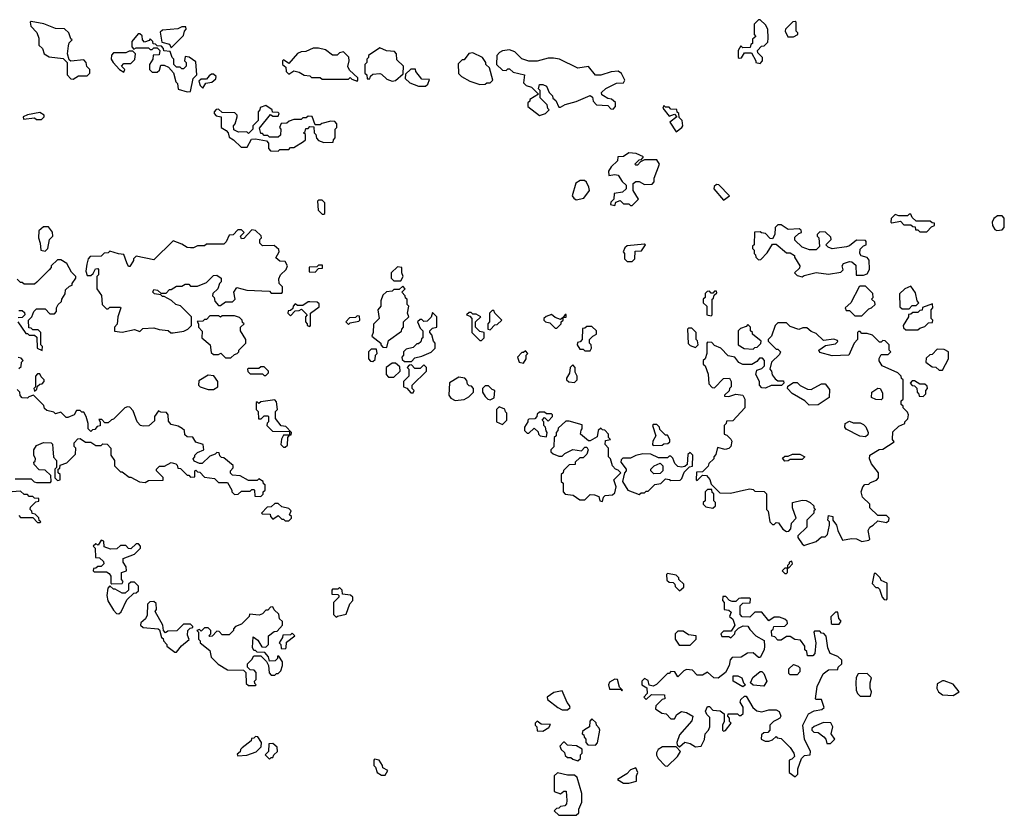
# Model space of a CAD drawing. Extents: x 2769579 to 2883812, y 684207 to 828660.
# Tile 120 of 256: x 2832920 to 2838538, y 709770 to 714310. Entities that reach past the tile are written whole.
import ezdxf

# ---------------------------------------------------------------- set-up
doc = ezdxf.new("R2010")
doc.units = 0

msp = doc.modelspace()

# ---------------------------------------------------------------- linework, layer by layer
at = {"layer": '0CON02XD'}
for points in [[(2833225, 713970), (2833255, 713990), (2833305, 713990), (2833320, 714005), (2833320, 714025), (2833303, 714043), (2833300, 714065), (2833285, 714080), (2833212.5, 714072.5), (2833201.7, 714081.7), (2833192.5, 714115), (2833198.3, 714161.7), (2833203, 714177), (2833220, 714195), (2833211.7, 714201.7), (2833200, 714235), (2833175, 714257.5), (2833125, 714260), (2833057, 714287), (2832985, 714300), (2832980, 714295), (2832983, 714273), (2833017, 714237), (2833030, 714205), (2833030, 714165), (2833050, 714145), (2833060, 714115), (2833088.3, 714098.3), (2833168.3, 714088.3), (2833190, 714065), (2833190, 713995), (2833211.7, 713971.7), (2833225, 713970)], [(2833785, 714150), (2833855, 714220), (2833860, 714245), (2833870, 714255), (2833868.3, 714268.3), (2833845, 714270), (2833821.7, 714258.3), (2833735, 714250), (2833721.7, 714238.3), (2833731.7, 714181.7), (2833775, 714170), (2833785, 714150)], [(2837145, 714060), (2837157.5, 714075), (2837157.5, 714095), (2837131.7, 714121.7), (2837130, 714135), (2837151.7, 714158.3), (2837168.3, 714161.7), (2837188.3, 714181.7), (2837190, 714205), (2837187.5, 714255), (2837175, 714280), (2837145, 714310), (2837135, 714310), (2837110, 714285), (2837110, 714225), (2837120, 714215), (2837101.7, 714198.3), (2837100, 714175), (2837091.7, 714168.3), (2837088.3, 714151.7), (2837045, 714150), (2837035, 714160), (2837020, 714135), (2837020, 714095), (2837025, 714090), (2837038.3, 714091.7), (2837055, 714120), (2837095, 714120), (2837120, 714075), (2837120, 714065), (2837145, 714060)], [(2837301.7, 714211.7), (2837335, 714212.5), (2837360, 714225), (2837360, 714235), (2837350, 714245), (2837350, 714295), (2837345, 714300), (2837331.7, 714298.3), (2837290, 714255), (2837287.5, 714245), (2837301.7, 714211.7)], [(2833875, 713897.5), (2833895, 713900), (2833910, 713975), (2833930, 713995), (2833925, 714070), (2833887, 714097), (2833865, 714100), (2833860, 714075), (2833870, 714065), (2833870, 714045), (2833855, 714030), (2833845, 714030), (2833835, 714040), (2833815, 714040), (2833800, 714055), (2833800, 714085), (2833790, 714095), (2833778.3, 714128.3), (2833741.7, 714131.7), (2833740, 714145), (2833728.3, 714158.3), (2833705, 714160), (2833695, 714170), (2833681.7, 714171.7), (2833680, 714185), (2833665, 714200), (2833658.3, 714191.7), (2833631.7, 714181.7), (2833620, 714195), (2833618.3, 714218.3), (2833605, 714230), (2833595, 714230), (2833560, 714185), (2833560, 714155), (2833571.7, 714141.7), (2833585, 714150), (2833655, 714150), (2833665, 714140), (2833675, 714140), (2833685, 714150), (2833705, 714150), (2833720, 714135), (2833715, 714110), (2833681.7, 714108.3), (2833680, 714085), (2833660, 714055), (2833660, 714025), (2833675, 714010), (2833705, 714010), (2833718.3, 714021.7), (2833725, 714050), (2833745, 714050), (2833768.3, 714038.3), (2833797, 714007), (2833810, 713955), (2833820, 713945), (2833823.6, 713913.6), (2833875, 713897.5)], [(2833515, 714010), (2833520, 714025), (2833500, 714045), (2833515, 714060), (2833555, 714060), (2833577, 714083), (2833580, 714115), (2833565, 714130), (2833545, 714130), (2833525, 714120), (2833455, 714120), (2833443, 714107), (2833442.5, 714085), (2833452.5, 714065), (2833490, 714025), (2833515, 714010)], [(2834845, 713960), (2834850, 713965), (2834848.3, 713978.3), (2834801.7, 714021.7), (2834793, 714043), (2834800, 714075), (2834797, 714097), (2834767, 714127), (2834745, 714120), (2834731.7, 714108.3), (2834705, 714107.5), (2834665, 714137.5), (2834625, 714147.5), (2834595, 714147.5), (2834551.7, 714128.3), (2834525, 714127.5), (2834505, 714117.5), (2834455, 714060), (2834425, 714080), (2834420, 714075), (2834420, 714055), (2834438.3, 714038.3), (2834440, 714015), (2834455, 714000), (2834485, 714017.5), (2834515, 714010), (2834543, 713993), (2834575, 713990), (2834585, 713980), (2834635, 713980), (2834645, 713970), (2834795, 713970), (2834805, 713980), (2834815, 713970), (2834845, 713960)], [(2835045, 713960), (2835065, 713962.5), (2835108.3, 714001.7), (2835110, 714045), (2835071.7, 714081.7), (2835070, 714115), (2835058.3, 714128.3), (2835013, 714133), (2834975, 714150), (2834910, 714105), (2834910, 714095), (2834900, 714085), (2834900, 714065), (2834890, 714055), (2834890, 714005), (2834900, 713995), (2834901.7, 713971.7), (2834918.3, 713971.7), (2834921.7, 713988.3), (2834935, 714000), (2834975, 714002.5), (2834985, 714000), (2835015, 713970), (2835045, 713960)], [(2835545, 713940), (2835575, 713942.5), (2835585, 713950), (2835605, 713950), (2835620, 713965), (2835600, 714035), (2835580, 714055), (2835580, 714065), (2835560, 714095), (2835505, 714120), (2835483, 714117), (2835455, 714080), (2835445, 714080), (2835421.7, 714058.3), (2835423, 714003), (2835440, 713985), (2835488.3, 713958.3), (2835545, 713940)], [(2835885, 713762.5), (2835920, 713775), (2835940, 713795), (2835933, 713803), (2835930, 713825), (2835890, 713865), (2835890, 713905), (2835880, 713915), (2835885, 713940), (2835905, 713940), (2835925, 713930), (2835940, 713895), (2835960, 713875), (2835961.7, 713861.7), (2835978.3, 713848.3), (2835995, 713810), (2836005, 713810), (2836033, 713827), (2836095, 713842.5), (2836175, 713877.5), (2836188.3, 713868.3), (2836192.5, 713845), (2836210, 713825), (2836275, 713820), (2836291.7, 713801.7), (2836305, 713800), (2836320, 713815), (2836318.3, 713838.3), (2836297, 713857), (2836275, 713860), (2836250, 713875), (2836241.7, 713881.7), (2836240, 713895), (2836265, 713917.5), (2836325, 713947.5), (2836365, 713950), (2836372.5, 713965), (2836353.6, 714003.6), (2836335, 714016.2), (2836295, 714013.3), (2836235, 713992.5), (2836205, 713992.5), (2836165, 714042.5), (2836103.6, 714033.6), (2836000, 714085), (2835965, 714091.2), (2835935, 714090), (2835873, 714073), (2835825, 714072.5), (2835785, 714087.5), (2835745, 714126.7), (2835715, 714137.5), (2835675, 714132.5), (2835657, 714123), (2835642.5, 714105), (2835640, 714055), (2835675, 714022.5), (2835695, 714020), (2835705, 714030), (2835715, 714030), (2835735, 714010), (2835800, 713995), (2835795, 713950), (2835810, 713935), (2835840, 713925), (2835880, 713885), (2835830, 713855), (2835830, 713845), (2835820, 713835), (2835820, 713815), (2835885, 713762.5)], [(2833965, 713920), (2833981.7, 713948.3), (2834017, 713953), (2834038.3, 713971.7), (2834040, 713985), (2834025, 714000), (2834015, 714000), (2834000.7, 713989.3), (2833985, 713970), (2833955, 713970), (2833941.7, 713958.3), (2833950, 713935), (2833965, 713920)], [(2835235, 713930), (2835248.3, 713941.7), (2835258.3, 713968.3), (2835215, 713970), (2835180, 714015), (2835178.3, 714028.3), (2835151.7, 714028.3), (2835121.7, 713998.3), (2835120, 713975), (2835145, 713950), (2835195, 713930), (2835235, 713930)], [(2834395, 713560), (2834405, 713570), (2834455, 713570), (2834465, 713580), (2834485, 713580), (2834540, 713615), (2834550, 713625), (2834550, 713655), (2834540, 713665), (2834548.3, 713671.7), (2834551.7, 713688.3), (2834565, 713690), (2834575, 713700), (2834598.3, 713698.3), (2834600, 713665), (2834610, 713655), (2834613, 713633), (2834625, 713620), (2834655, 713610), (2834708.3, 713611.7), (2834710, 713625), (2834720, 713635), (2834720, 713685), (2834730, 713695), (2834730, 713715), (2834718.3, 713728.3), (2834695, 713730), (2834643, 713717), (2834635, 713710), (2834605, 713710), (2834588.3, 713758.3), (2834565, 713760), (2834555, 713750), (2834535, 713750), (2834525, 713740), (2834485, 713740), (2834458.3, 713731.7), (2834445, 713720), (2834411.7, 713718.3), (2834402.5, 713695), (2834410, 713685), (2834408.3, 713651.7), (2834395, 713640), (2834345, 713640), (2834335, 713650), (2834315, 713650), (2834305, 713660), (2834295, 713660), (2834288.3, 713691.7), (2834351.7, 713768.3), (2834365, 713760), (2834395, 713760), (2834400, 713775), (2834395, 713780), (2834361.7, 713781.7), (2834360, 713795), (2834325, 713820), (2834291.7, 713808.3), (2834290, 713795), (2834280, 713785), (2834280, 713735), (2834250, 713705), (2834250, 713685), (2834225, 713660), (2834215, 713670), (2834168.3, 713668.3), (2834141.7, 713681.7), (2834140, 713705), (2834150, 713715), (2834160, 713755), (2834160, 713765), (2834148.3, 713778.3), (2834075, 713780), (2834055, 713800), (2834041.7, 713798.3), (2834030, 713785), (2834030, 713775), (2834041.7, 713761.7), (2834070, 713755), (2834070, 713695), (2834098.3, 713678.3), (2834110, 713665), (2834115, 713640), (2834140, 713625), (2834183, 713583), (2834217, 713583), (2834241.7, 713628.3), (2834265, 713630), (2834328.3, 713618.3), (2834340, 713605), (2834340, 713575), (2834351.7, 713561.7), (2834395, 713560)], [(2836665, 713670), (2836697.5, 713695), (2836702.5, 713705), (2836700, 713735), (2836681.7, 713751.7), (2836680, 713775), (2836671.7, 713781.7), (2836668.3, 713798.3), (2836635, 713800), (2836625, 713810), (2836605, 713810), (2836595, 713820), (2836590, 713805), (2836625, 713760), (2836655, 713770), (2836670, 713755), (2836630, 713725), (2836665, 713670)], [(2833045, 713740), (2833060, 713755), (2833060, 713765), (2833035, 713780), (2832965, 713767.5), (2832940, 713755), (2832942.5, 713742.5), (2833005, 713750), (2833015, 713740), (2833045, 713740)], [(2836415, 713250), (2836450, 713285), (2836420, 713335), (2836420, 713375), (2836435, 713387.5), (2836455, 713387.5), (2836485, 713370), (2836528.3, 713371.7), (2836540, 713385), (2836540, 713405), (2836570, 713485), (2836555, 713510), (2836485, 713510), (2836461.7, 713498.3), (2836445, 713480), (2836435, 713480), (2836430, 713485), (2836455, 713510), (2836468.3, 713511.7), (2836478.3, 713528.3), (2836437, 713547), (2836395, 713550), (2836365, 713530), (2836331.7, 713528.3), (2836330, 713505), (2836295, 713470), (2836280, 713445), (2836281.7, 713421.7), (2836315, 713427.5), (2836333.6, 713423.6), (2836357, 713387), (2836380, 713365), (2836380, 713345), (2836360, 713325), (2836311.7, 713318.3), (2836310, 713285), (2836291.7, 713268.3), (2836290, 713255), (2836315, 713250), (2836321.7, 713268.3), (2836345, 713277.5), (2836365, 713260), (2836395, 713260), (2836405, 713250), (2836415, 713250)], [(2836095, 713282.5), (2836138.3, 713291.7), (2836170, 713335), (2836167.5, 713355), (2836153, 713383), (2836141.7, 713391.7), (2836118.3, 713391.7), (2836093, 713377), (2836072.5, 713305), (2836080.7, 713290.7), (2836095, 713282.5)], [(2836935, 713280), (2836970, 713305), (2836908.3, 713368.3), (2836895, 713370), (2836881.7, 713358.3), (2836880, 713345), (2836935, 713280)], [(2834655, 713200), (2834660, 713205), (2834660, 713265), (2834645, 713280), (2834625, 713280), (2834620, 713275), (2834623, 713223), (2834645, 713200), (2834655, 713200)], [(2838095, 713100), (2838121.7, 713128.3), (2838140, 713135), (2838138.3, 713148.3), (2838125, 713150), (2838115, 713160), (2838035, 713160), (2838011.7, 713181.7), (2838005, 713200), (2837995, 713200), (2837985, 713190), (2837935, 713190), (2837915, 713197.5), (2837892.5, 713175), (2837890, 713155), (2837895, 713150), (2837945, 713160), (2837965, 713140), (2838005, 713140), (2838015, 713130), (2838028.3, 713128.3), (2838031.7, 713111.7), (2838045, 713110), (2838055, 713100), (2838095, 713100)], [(2838495, 713107.5), (2838525, 713110), (2838537.5, 713125), (2838537, 713177), (2838525, 713190), (2838498.3, 713191.7), (2838477.5, 713175), (2838467.5, 713155), (2838470, 713135), (2838483.6, 713113.6), (2838495, 713107.5)], [(2833065, 712990), (2833080, 713005), (2833090, 713055), (2833110, 713075), (2833107, 713097), (2833085, 713127.5), (2833055, 713127.5), (2833030, 713105), (2833027.5, 713065), (2833037.5, 713035), (2833040, 712995), (2833065, 712990)], [(2833795, 712522.5), (2833857, 712533), (2833880, 712545), (2833900, 712565), (2833900, 712615), (2833837.5, 712677.5), (2833810, 712685), (2833786.7, 712706.7), (2833745, 712730), (2833735, 712730), (2833725, 712740), (2833690, 712745), (2833680, 712755), (2833685, 712770), (2833706.7, 712766.7), (2833725, 712750), (2833755, 712750), (2833775, 712770), (2833785, 712770), (2833815, 712790), (2833845, 712790), (2833865, 712800), (2833885, 712800), (2833895, 712790), (2833935, 712790), (2833985, 712810), (2834025, 712850), (2834045, 712852.5), (2834070, 712835), (2834070, 712815), (2834060, 712805), (2834050, 712775), (2834021.7, 712748.3), (2834020, 712735), (2834030, 712725), (2834033, 712703), (2834055, 712680), (2834065, 712680), (2834095, 712700), (2834135, 712700), (2834150, 712715), (2834142.5, 712755), (2834158.3, 712781.7), (2834215, 712767.5), (2834345, 712760), (2834355, 712750), (2834415, 712750), (2834420, 712755), (2834420, 712785), (2834400, 712805), (2834398.3, 712831.7), (2834407.5, 712855), (2834440, 712885), (2834447.5, 712905), (2834435, 712930), (2834405, 712932.5), (2834381.7, 712951.7), (2834400, 712985), (2834398.3, 712998.3), (2834371.7, 713021.7), (2834305, 713020), (2834290, 713035), (2834290, 713055), (2834300, 713065), (2834297, 713077), (2834265, 713107.5), (2834245, 713110), (2834198.3, 713061.7), (2834185, 713060), (2834180, 713075), (2834200, 713095), (2834185, 713110), (2834165, 713110), (2834138.3, 713081.7), (2834115, 713080), (2834098.3, 713041.7), (2834085, 713030), (2833985, 713030), (2833975, 713020), (2833935, 713020), (2833911.7, 713008.3), (2833895, 713007.5), (2833875, 713010), (2833845, 713030), (2833795, 713047.5), (2833685, 712940), (2833585, 712960), (2833570, 712945), (2833570, 712935), (2833548.3, 712901.7), (2833541.7, 712901.7), (2833531.7, 712921.7), (2833515, 712970), (2833483, 712973), (2833435, 712990), (2833425, 712980), (2833401.7, 712978.3), (2833385, 712960), (2833321.7, 712958.3), (2833310, 712945), (2833302.5, 712915), (2833297.5, 712875), (2833305, 712850), (2833325, 712850), (2833338.3, 712861.7), (2833351.7, 712888.3), (2833365, 712890), (2833370, 712885), (2833370, 712855), (2833360, 712845), (2833360, 712775), (2833387, 712737), (2833390, 712685), (2833415, 712660), (2833425, 712660), (2833435, 712670), (2833495, 712670), (2833497.5, 712665), (2833480, 712615), (2833477, 712573), (2833460, 712555), (2833461.7, 712531.7), (2833505, 712527.5), (2833575, 712542.5), (2833605, 712530), (2833623, 712547), (2833685, 712552.5), (2833715, 712542.5), (2833767, 712537), (2833783, 712523), (2833795, 712522.5)], [(2837385, 712842.5), (2837395, 712850), (2837465, 712867.5), (2837535, 712857.5), (2837605, 712870), (2837617.5, 712882.5), (2837612.5, 712905), (2837620.7, 712919.3), (2837655, 712930), (2837668.3, 712928.3), (2837689.5, 712909.5), (2837692.5, 712852.5), (2837735, 712852.5), (2837755, 712860), (2837767.5, 712885), (2837767, 712937), (2837755, 712952.5), (2837721.7, 712961.7), (2837712.5, 712975), (2837715, 713000), (2837735, 713020), (2837750, 713025), (2837750, 713045), (2837745, 713050), (2837695, 713052.5), (2837655, 713020), (2837637, 713013), (2837555, 713002.5), (2837531.7, 713011.7), (2837520, 713025), (2837550, 713055), (2837548.3, 713068.3), (2837516.7, 713096.7), (2837485, 713100), (2837470, 713085), (2837470, 713075), (2837480, 713065), (2837482.5, 713015), (2837465, 712997.5), (2837427, 712997), (2837385, 713012.5), (2837341.7, 713051.7), (2837341.7, 713068.3), (2837365, 713090), (2837380, 713095), (2837378.3, 713108.3), (2837367, 713117), (2837305, 713112.5), (2837265, 713140), (2837245, 713140), (2837230, 713125), (2837227.5, 713085), (2837215, 713060), (2837201.7, 713061.7), (2837175, 713090), (2837153, 713093), (2837145, 713100), (2837111.7, 713098.3), (2837110, 713025), (2837101.7, 713018.3), (2837100, 713005), (2837110, 712995), (2837110, 712975), (2837118.3, 712968.3), (2837120, 712955), (2837135, 712940), (2837148.3, 712941.7), (2837185, 712980), (2837215, 713030), (2837235, 713030), (2837295, 712980), (2837315, 712980), (2837340, 712965), (2837340, 712955), (2837370, 712905), (2837368.3, 712891.7), (2837340, 712865), (2837355, 712850), (2837385, 712842.5)], [(2836415, 712930), (2836430, 712945), (2836431.7, 712988.3), (2836468.3, 712991.7), (2836490, 713025), (2836485, 713030), (2836385, 713020), (2836371.7, 713008.3), (2836362.5, 712985), (2836370, 712975), (2836370, 712945), (2836385, 712930), (2836415, 712930)], [(2832910, 712585), (2832955, 712520), (2832965, 712520), (2832975, 712510), (2833005, 712510), (2833018.3, 712498.3), (2833020, 712435), (2833048.3, 712421.7), (2833050, 712445), (2833040, 712455), (2833040, 712525), (2833025, 712540), (2832995, 712540), (2832985, 712550), (2832971.7, 712551.7), (2832970, 712595), (2832990, 712615), (2833000, 712645), (2833015, 712660), (2833065, 712660), (2833091.7, 712631.7), (2833118.3, 712631.7), (2833130, 712645), (2833130, 712665), (2833140, 712685), (2833158.3, 712701.7), (2833160, 712715), (2833180, 712745), (2833181.7, 712768.3), (2833205, 712790), (2833220, 712795), (2833220, 712805), (2833240, 712835), (2833240, 712845), (2833215, 712870), (2833188.3, 712918.3), (2833155, 712940), (2833135, 712940), (2833100, 712905), (2833100, 712895), (2833088.3, 712881.7), (2833018.3, 712811.7), (2833005, 712800), (2832945, 712800), (2832935, 712810), (2832925, 712810), (2832905, 712830)], [(2834605, 712870), (2834625, 712890), (2834648.3, 712891.7), (2834648.3, 712908.3), (2834625, 712910), (2834615, 712900), (2834571.7, 712898.3), (2834571.7, 712871.7), (2834605, 712870)], [(2835095, 712820), (2835107.5, 712845), (2835100, 712865), (2835100, 712895), (2835075, 712900), (2835040, 712865), (2835040, 712835), (2835055, 712820), (2835095, 712820)], [(2835015, 712440), (2835025, 712480), (2835098.3, 712531.7), (2835100, 712545), (2835110, 712555), (2835110, 712585), (2835140, 712615), (2835132.5, 712635), (2835140, 712675), (2835130, 712685), (2835130, 712715), (2835121.7, 712721.7), (2835120, 712735), (2835100, 712755), (2835120, 712775), (2835105, 712790), (2835085, 712770), (2835055, 712770), (2835045, 712760), (2835013, 712757), (2834991.7, 712738.3), (2834980, 712705), (2834980, 712675), (2834962.5, 712655), (2834970, 712605), (2834938.3, 712571.7), (2834937.5, 712525), (2834930, 712505), (2834980, 712465), (2834980, 712455), (2834991.7, 712441.7), (2835015, 712440)], [(2836865, 712620), (2836870, 712625), (2836870, 712715), (2836878.3, 712721.7), (2836881.7, 712738.3), (2836898.3, 712751.7), (2836895, 712760), (2836885, 712760), (2836875, 712750), (2836865, 712750), (2836855, 712760), (2836841.7, 712758.3), (2836831.7, 712748.3), (2836830, 712725), (2836820, 712715), (2836820, 712695), (2836840, 712675), (2836840, 712625), (2836865, 712620)], [(2837725, 712620), (2837765, 712660), (2837780, 712665), (2837800, 712685), (2837798.3, 712698.3), (2837780, 712715), (2837790, 712725), (2837788.3, 712748.3), (2837745, 712790), (2837715, 712790), (2837710, 712785), (2837662.5, 712695), (2837630, 712665), (2837635, 712650), (2837655, 712650), (2837685, 712620), (2837725, 712620)], [(2837995, 712660), (2838011.7, 712678.3), (2838035, 712680), (2838050, 712695), (2838040, 712705), (2838031.7, 712751.7), (2838005, 712790), (2837970, 712775), (2837940, 712745), (2837941.7, 712671.7), (2837955, 712660), (2837995, 712660)], [(2834575, 712560), (2834580, 712565), (2834580, 712635), (2834628.3, 712671.7), (2834628.3, 712688.3), (2834617.5, 712697.5), (2834575, 712700), (2834565, 712700), (2834535, 712680), (2834505, 712680), (2834491.7, 712688.3), (2834480, 712675), (2834478.3, 712661.7), (2834465, 712650), (2834451.7, 712648.3), (2834450, 712635), (2834465, 712620), (2834491.7, 712648.3), (2834515, 712650), (2834528.3, 712658.3), (2834560, 712625), (2834550, 712615), (2834550, 712585), (2834560, 712575), (2834560, 712565), (2834575, 712560)], [(2832915, 712650), (2832935, 712650), (2832948.3, 712638.3), (2832950, 712625), (2832935, 712610), (2832911.7, 712608.3)], [(2835155, 712360), (2835175, 712380), (2835215, 712390), (2835267, 712413), (2835290, 712435), (2835290, 712465), (2835280, 712475), (2835271.7, 712511.7), (2835260, 712525), (2835260, 712535), (2835275, 712550), (2835300, 712555), (2835300, 712615), (2835275, 712640), (2835268.3, 712611.7), (2835245, 712590), (2835225, 712587.5), (2835215, 712600), (2835205, 712600), (2835190, 712585), (2835205, 712550), (2835220, 712535), (2835220, 712495), (2835211.7, 712488.3), (2835208.3, 712471.7), (2835195, 712460), (2835185, 712460), (2835165, 712440), (2835125, 712430), (2835110, 712415), (2835110, 712395), (2835100, 712385), (2835101.7, 712371.7), (2835115, 712360), (2835155, 712360)], [(2835555, 712480), (2835570, 712495), (2835570, 712525), (2835545, 712530), (2835520, 712555), (2835520, 712585), (2835550, 712615), (2835525, 712630), (2835505, 712630), (2835495, 712640), (2835485, 712640), (2835470, 712625), (2835488.3, 712618.3), (2835500, 712605), (2835500, 712525), (2835545, 712480), (2835555, 712480)], [(2835605, 712540), (2835631.7, 712568.3), (2835645, 712570), (2835670, 712595), (2835630, 712635), (2835625, 712650), (2835615, 712650), (2835600, 712635), (2835600, 712585), (2835590, 712575), (2835590, 712545), (2835605, 712540)], [(2838045, 712540), (2838055, 712550), (2838085, 712560), (2838105, 712580), (2838128.3, 712581.7), (2838130, 712595), (2838120, 712605), (2838120, 712655), (2838130, 712665), (2838128.3, 712688.3), (2838071.7, 712668.3), (2838068.3, 712651.7), (2838055, 712650), (2838045, 712640), (2838015, 712640), (2838005, 712630), (2837991.7, 712628.3), (2837990, 712615), (2837960, 712565), (2837961.7, 712551.7), (2837975, 712540), (2838045, 712540)], [(2834125, 712380), (2834145, 712400), (2834160, 712405), (2834170, 712415), (2834170, 712425), (2834210, 712465), (2834210, 712485), (2834180, 712535), (2834180, 712555), (2834200, 712575), (2834191.7, 712581.7), (2834190, 712595), (2834175, 712610), (2834145, 712620), (2834075, 712620), (2834065, 712612.5), (2834055, 712620), (2834005, 712620), (2833985, 712600), (2833975, 712600), (2833965, 712590), (2833931.7, 712588.3), (2833940, 712575), (2833940, 712555), (2833961.7, 712531.7), (2833960, 712495), (2834007.5, 712455), (2834011.7, 712411.7), (2834025, 712400), (2834055, 712400), (2834067, 712407), (2834095, 712380), (2834125, 712380)], [(2834795, 712570), (2834805, 712580), (2834855, 712590), (2834860, 712595), (2834858.3, 712618.3), (2834845, 712620), (2834835, 712610), (2834801.7, 712608.3), (2834780, 712585), (2834795, 712570)], [(2835985, 712550), (2836010, 712575), (2836010, 712585), (2836020, 712595), (2836020, 712610), (2836038.3, 712611.7), (2836038.3, 712628.3), (2836031.7, 712628.3), (2836020, 712610), (2836005, 712600), (2835975, 712610), (2835955, 712627.5), (2835923.3, 712616.7), (2835910, 712605), (2835910, 712595), (2835920, 712585), (2835945, 712580), (2835975, 712550), (2835985, 712550)], [(2837395, 711310), (2837405, 711312.5), (2837465, 711332.5), (2837495, 711360), (2837515, 711360), (2837528.3, 711371.7), (2837540, 711425), (2837540, 711445), (2837530, 711455), (2837535, 711480), (2837560, 711475), (2837560, 711455), (2837580, 711425), (2837587.5, 711395), (2837615, 711340), (2837665, 711350), (2837695, 711346.7), (2837725, 711332.5), (2837765, 711340), (2837770, 711345), (2837760, 711395), (2837770, 711415), (2837790, 711425), (2837815, 711450), (2837865, 711440), (2837878.3, 711451.7), (2837880, 711465), (2837865, 711480), (2837815, 711480), (2837770, 711525), (2837770, 711545), (2837727.5, 711585), (2837720, 711615), (2837730, 711645), (2837741.7, 711658.3), (2837765, 711660), (2837775, 711670), (2837808.3, 711681.7), (2837820, 711695), (2837820, 711725), (2837780, 711775), (2837767.5, 711805), (2837770, 711825), (2837823, 711857), (2837845, 711860), (2837908.3, 711901.7), (2837900, 711915), (2837901.7, 711958.3), (2837935, 711990), (2837970, 712005), (2837970, 712015), (2837987, 712033), (2837990, 712055), (2837985, 712070), (2837960, 712095), (2837960, 712105), (2837950, 712115), (2837950, 712135), (2837960, 712145), (2837960, 712255), (2837951.7, 712261.7), (2837950, 712275), (2837930, 712295), (2837840, 712335), (2837823, 712363), (2837823, 712377), (2837835, 712400), (2837875, 712400), (2837890, 712415), (2837880, 712425), (2837880, 712455), (2837858.3, 712478.3), (2837845, 712480), (2837835, 712470), (2837825, 712470), (2837785, 712510), (2837755, 712520), (2837725, 712520), (2837715, 712530), (2837705, 712530), (2837700, 712525), (2837700, 712485), (2837680, 712465), (2837650, 712395), (2837555, 712392.5), (2837485, 712410), (2837480, 712425), (2837518.3, 712451.7), (2837575, 712460), (2837587, 712473), (2837585, 712480), (2837565, 712487.5), (2837505, 712480), (2837465, 712520), (2837435, 712530), (2837411.7, 712551.7), (2837388.3, 712551.7), (2837365, 712542.5), (2837315, 712560), (2837295, 712580), (2837245, 712580), (2837230, 712565), (2837210, 712505), (2837190, 712485), (2837190, 712475), (2837235, 712430), (2837245, 712430), (2837260, 712415), (2837255, 712400), (2837210, 712355), (2837200, 712315), (2837210, 712305), (2837213, 712283), (2837230.7, 712260.7), (2837245, 712250), (2837278.3, 712248.3), (2837280, 712235), (2837267, 712223), (2837208.3, 712221.7), (2837175, 712207.5), (2837155, 712210), (2837140, 712225), (2837140, 712245), (2837120, 712285), (2837125, 712310), (2837155, 712320), (2837170, 712335), (2837170, 712365), (2837158.3, 712378.3), (2837141.7, 712378.3), (2837125, 712360), (2837097, 712343), (2837045, 712342.5), (2837023.6, 712353.6), (2837000, 712385), (2836961.7, 712391.7), (2836920, 712435), (2836885, 712450), (2836868.3, 712468.3), (2836845, 712470), (2836840, 712465), (2836840, 712405), (2836830, 712375), (2836820, 712365), (2836820, 712345), (2836830, 712335), (2836847, 712287), (2836851.7, 712231.7), (2836871.7, 712211.7), (2836885, 712210), (2836935, 712262.5), (2836970, 712265), (2836980, 712245), (2836980, 712215), (2836970, 712205), (2836968.3, 712191.7), (2836941.7, 712168.3), (2836941.7, 712161.7), (2836965, 712160), (2837005, 712172.5), (2837045, 712167.5), (2837056.7, 712145), (2837056.7, 712095), (2836988.3, 712021.7), (2836951.7, 712018.3), (2836950, 712005), (2836940, 711995), (2836940, 711945), (2836955, 711940), (2836977, 711917), (2836982.5, 711905), (2836977.5, 711875), (2836965, 711862.5), (2836945, 711857.5), (2836901.7, 711868.3), (2836891.7, 711828.3), (2836880, 711815), (2836880, 711805), (2836851.7, 711778.3), (2836848.3, 711761.7), (2836815, 711730), (2836781.7, 711728.3), (2836780, 711685), (2836785, 711680), (2836815, 711710), (2836838.3, 711708.3), (2836857, 711687), (2836865, 711660), (2836915, 711610), (2836975, 711607.5), (2837050, 711625), (2837085, 711632.5), (2837105, 711630), (2837115, 711620), (2837168.3, 711618.3), (2837180, 711605), (2837180, 711515), (2837190, 711505), (2837200, 711445), (2837215, 711430), (2837225, 711430), (2837235, 711440), (2837248.3, 711438.3), (2837273.6, 711403.6), (2837295, 711390), (2837308.3, 711391.7), (2837320, 711405), (2837323, 711437), (2837350, 711465), (2837330, 711525), (2837330, 711555), (2837385, 711567.5), (2837407, 711567), (2837430, 711555), (2837450, 711535), (2837450, 711525), (2837460, 711515), (2837451.7, 711508.3), (2837450, 711495), (2837410, 711455), (2837410, 711415), (2837360, 711365), (2837360, 711355), (2837385, 711320), (2837395, 711310)], [(2836175, 712420), (2836182.5, 712435), (2836180, 712455), (2836170, 712465), (2836170, 712485), (2836190, 712505), (2836210, 712515), (2836210, 712535), (2836185, 712560), (2836155, 712560), (2836145, 712550), (2836131.7, 712548.3), (2836130, 712485), (2836118.3, 712471.7), (2836101.7, 712468.3), (2836100, 712455), (2836115, 712430), (2836135, 712430), (2836145, 712420), (2836175, 712420)], [(2836775, 712440), (2836790, 712455), (2836787, 712477), (2836780, 712485), (2836780, 712525), (2836755, 712550), (2836735, 712550), (2836730, 712545), (2836733, 712463), (2836745, 712450), (2836775, 712440)], [(2837105, 712430), (2837115, 712440), (2837128.3, 712441.7), (2837148.3, 712461.7), (2837150, 712475), (2837100, 712515), (2837100, 712525), (2837090, 712535), (2837090, 712555), (2837075, 712570), (2837065, 712560), (2837031.7, 712548.3), (2837020, 712535), (2837020, 712455), (2837053, 712433), (2837105, 712430)], [(2834935, 712360), (2834948.3, 712371.7), (2834950, 712395), (2834960, 712405), (2834955, 712430), (2834925, 712430), (2834910, 712415), (2834910, 712375), (2834921.7, 712361.7), (2834935, 712360)], [(2835795, 712350), (2835810, 712375), (2835810, 712395), (2835820, 712405), (2835805, 712420), (2835795, 712410), (2835785, 712410), (2835760, 712385), (2835770, 712355), (2835795, 712350)], [(2838185, 712310), (2838220, 712375), (2838220, 712415), (2838195, 712427.5), (2838155, 712430), (2838125, 712400), (2838113, 712397), (2838091.7, 712378.3), (2838090, 712355), (2838125, 712330), (2838147, 712327), (2838165, 712310), (2838185, 712310)], [(2832915, 712320), (2832928.3, 712331.7), (2832930, 712355), (2832940, 712365), (2832928.3, 712378.3), (2832911.7, 712381.7)], [(2834325, 712280), (2834340, 712295), (2834340, 712305), (2834315, 712330), (2834295, 712330), (2834285, 712320), (2834225, 712320), (2834220, 712315), (2834221.7, 712301.7), (2834235, 712290), (2834305, 712290), (2834315, 712280), (2834325, 712280)], [(2835055, 712270), (2835090, 712305), (2835088.3, 712328.3), (2835065, 712350), (2835045, 712350), (2835010, 712325), (2835010, 712285), (2835025, 712270), (2835055, 712270)], [(2835165, 712180), (2835170, 712195), (2835160, 712205), (2835160, 712225), (2835240, 712305), (2835240, 712325), (2835225, 712340), (2835205, 712320), (2835175, 712320), (2835155, 712340), (2835141.7, 712338.3), (2835130, 712325), (2835140, 712315), (2835140, 712275), (2835110, 712245), (2835110, 712215), (2835128.3, 712208.3), (2835151.7, 712181.7), (2835165, 712180)], [(2836085, 712240), (2836100, 712255), (2836100, 712275), (2836088.3, 712298.3), (2836090, 712325), (2836075, 712340), (2836060, 712325), (2836057, 712293), (2836040, 712265), (2836040, 712255), (2836053, 712243), (2836085, 712240)], [(2833005, 712190), (2833018.3, 712201.7), (2833021.7, 712218.3), (2833035, 712230), (2833048.3, 712231.7), (2833060, 712245), (2833060, 712255), (2833041.7, 712271.7), (2833035, 712290), (2833021.7, 712288.3), (2833010, 712275), (2833010, 712215), (2833000, 712205), (2833005, 712190)], [(2834025, 712200), (2834050, 712215), (2834050, 712245), (2834027, 712277), (2833995, 712282.5), (2833941.7, 712248.3), (2833940, 712225), (2833950, 712215), (2833995, 712200), (2834025, 712200)], [(2835405, 712137.5), (2835455, 712142.5), (2835483, 712157), (2835510, 712185), (2835510, 712205), (2835498.3, 712218.3), (2835485, 712220), (2835475, 712230), (2835471.7, 712251.7), (2835460, 712265), (2835425, 712270), (2835371.7, 712238.3), (2835368.3, 712168.3), (2835380.7, 712150.7), (2835405, 712137.5)], [(2838075, 712160), (2838090, 712175), (2838090, 712195), (2838100, 712205), (2838098.3, 712218.3), (2838085, 712230), (2838055, 712230), (2838025, 712250), (2838011.7, 712248.3), (2838000, 712235), (2838011.7, 712221.7), (2838025, 712220), (2838038.3, 712208.3), (2838040, 712185), (2838048.3, 712178.3), (2838051.7, 712161.7), (2838075, 712160)], [(2832895, 711690), (2832985, 711690), (2833003, 711673), (2833015, 711670), (2833095, 711670), (2833100, 711675), (2833098.3, 711708.3), (2833065, 711740), (2833031.7, 711741.7), (2833001.7, 711771.7), (2833000, 711785), (2833008.3, 711791.7), (2833010, 711805), (2833000, 711825), (2833000, 711855), (2833015, 711880), (2833055, 711897.5), (2833100, 711895), (2833107, 711887), (2833108.3, 711861.7), (2833113, 711813), (2833130, 711795), (2833130, 711755), (2833120, 711745), (2833120, 711695), (2833135, 711680), (2833150, 711685), (2833150, 711715), (2833140, 711725), (2833140, 711745), (2833148.3, 711751.7), (2833151.7, 711768.3), (2833188.3, 711781.7), (2833238.3, 711831.7), (2833240, 711865), (2833230, 711875), (2833230, 711895), (2833251.7, 711918.3), (2833265, 711920), (2833295, 711900), (2833325, 711900), (2833355, 711880), (2833385, 711880), (2833395, 711890), (2833418.3, 711888.3), (2833440, 711865), (2833440, 711825), (2833460, 711795), (2833460, 711765), (2833495, 711730), (2833505, 711730), (2833545, 711700), (2833555, 711700), (2833603, 711673), (2833635, 711670), (2833655, 711680), (2833738.3, 711681.7), (2833738.3, 711698.3), (2833700, 711735), (2833700, 711745), (2833718.3, 711761.7), (2833747, 711763), (2833785, 711782.5), (2833810, 711775), (2833818.3, 711768.3), (2833821.7, 711751.7), (2833838.3, 711748.3), (2833875, 711710), (2833885, 711710), (2833895, 711700), (2833918.3, 711701.7), (2833920, 711735), (2833925, 711740), (2833935, 711730), (2833948.3, 711728.3), (2833975, 711700), (2834031.7, 711691.7), (2834055, 711670), (2834105, 711670), (2834130, 711625), (2834130, 711615), (2834145, 711600), (2834167, 711603), (2834185, 711620), (2834235, 711620), (2834245, 711630), (2834255, 711630), (2834260, 711625), (2834261.7, 711591.7), (2834295, 711590), (2834308.3, 711601.7), (2834310, 711615), (2834320, 711625), (2834320, 711655), (2834311.7, 711661.7), (2834310, 711675), (2834285, 711690), (2834275, 711680), (2834225, 711680), (2834177, 711707), (2834135, 711710), (2834123, 711723), (2834122.5, 711735), (2834137, 711753), (2834137, 711767), (2834085, 711810), (2834071.7, 711811.7), (2834061.7, 711821.7), (2834058.3, 711838.3), (2834045, 711840), (2834035, 711830), (2834005, 711820), (2833961.7, 711778.3), (2833945, 711777.5), (2833915, 711790), (2833910, 711805), (2833920, 711815), (2833920, 711825), (2833935, 711840), (2833970, 711855), (2833967.5, 711885), (2833925, 711900), (2833907, 711927), (2833875, 711930), (2833861.7, 711941.7), (2833860, 711965), (2833847, 711977), (2833825, 711990), (2833785, 712000), (2833768.3, 712018.3), (2833767.5, 712055), (2833758.3, 712068.3), (2833725, 712070), (2833711.7, 712078.3), (2833690, 712045), (2833688.3, 712021.7), (2833657, 711993), (2833625, 711990), (2833610, 711995), (2833590, 712015), (2833568.3, 712078.3), (2833548.3, 712098.3), (2833535, 712100), (2833520, 712095), (2833455, 712030), (2833443, 712027), (2833425, 712010), (2833405, 712010), (2833388.3, 712028.3), (2833371.7, 712028.3), (2833380, 712015), (2833378.3, 711991.7), (2833361.7, 711988.3), (2833348.3, 711971.7), (2833335, 711970), (2833325, 711960), (2833310, 711975), (2833310, 712005), (2833300, 712045), (2833285, 712070), (2833275, 712070), (2833265, 712080), (2833245, 712080), (2833230, 712055), (2833195, 712040), (2833185, 712040), (2833155, 712070), (2833125, 712060), (2833115, 712070), (2833075, 712080), (2833061.7, 712091.7), (2833058.3, 712108.3), (2832998.3, 712168.3), (2832971.7, 712158.3), (2832965, 712150), (2832935, 712152.5), (2832922.5, 712165), (2832920, 712185), (2832905, 712200)], [(2835605, 712140), (2835627, 712153), (2835630, 712195), (2835615, 712200), (2835595, 712220), (2835575, 712220), (2835560, 712205), (2835560, 712185), (2835575, 712160), (2835590, 712145), (2835605, 712140)], [(2837425, 712110), (2837400, 712135), (2837327, 712177), (2837300, 712205), (2837301.7, 712218.3), (2837335, 712240), (2837355, 712240), (2837373.3, 712223.3), (2837415, 712202.5), (2837435, 712200), (2837495, 712232.5), (2837515, 712232.5), (2837539.3, 712199.3), (2837537.5, 712155), (2837475, 712112.5), (2837425, 712110)], [(2837835, 712140), (2837805, 712142.5), (2837780, 712155), (2837782.5, 712185), (2837815, 712207.5), (2837830, 712205), (2837841.7, 712181.7), (2837841.7, 712148.3), (2837835, 712140)], [(2834435, 711870), (2834447, 711883), (2834450, 711925), (2834460, 711940), (2834468.3, 711941.7), (2834470, 711955), (2834438.3, 711988.3), (2834411.7, 711991.7), (2834380, 712035), (2834380, 712075), (2834390, 712085), (2834385, 712130), (2834375, 712140), (2834295, 712130), (2834285, 712120), (2834275, 712130), (2834270, 712125), (2834270, 712085), (2834280, 712075), (2834281.7, 712031.7), (2834298.3, 712031.7), (2834315, 712050), (2834335, 712050), (2834340, 712045), (2834340, 712015), (2834331.7, 712008.3), (2834330, 711995), (2834361.7, 711961.7), (2834460, 711960), (2834460, 711940), (2834425, 711940), (2834413, 711917), (2834410, 711885), (2834425, 711870), (2834435, 711870)], [(2835675, 712000), (2835700, 712025), (2835700, 712065), (2835691.7, 712071.7), (2835688.3, 712088.3), (2835655, 712100), (2835640, 712085), (2835640, 712015), (2835675, 712000)], [(2835925, 711930), (2835930, 711955), (2835923, 711963), (2835920, 711985), (2835910, 711995), (2835910, 712015), (2835900, 712025), (2835915, 712040), (2835935, 712020), (2835960, 712045), (2835960, 712055), (2835955, 712060), (2835925, 712060), (2835915, 712070), (2835885, 712070), (2835871.7, 712058.3), (2835870, 712045), (2835858.3, 712031.7), (2835825, 712030), (2835820, 712025), (2835820, 712015), (2835800, 711985), (2835800, 711965), (2835815, 711950), (2835825, 711950), (2835855, 711980), (2835878.3, 711958.3), (2835880, 711945), (2835890, 711935), (2835925, 711930)], [(2836245, 711560), (2836250, 711585), (2836260, 711595), (2836301.7, 711598.3), (2836315, 711610), (2836322.5, 711645), (2836310, 711685), (2836350, 711725), (2836335, 711740), (2836320, 711745), (2836302.5, 711765), (2836290, 711805), (2836280, 711815), (2836280, 711865), (2836260, 711885), (2836261.7, 711908.3), (2836290, 711915), (2836280, 711925), (2836280, 711945), (2836258.3, 711968.3), (2836245, 711970), (2836235, 711980), (2836220, 711965), (2836215, 711930), (2836175, 711907.5), (2836165, 711907.5), (2836120, 711945), (2836123, 711967), (2836130, 711975), (2836128.3, 711998.3), (2836055, 712020), (2836035, 712020), (2835991.7, 711978.3), (2835990, 711965), (2835980, 711955), (2835980, 711935), (2835970, 711925), (2835967, 711873), (2835950, 711855), (2835950, 711845), (2835963, 711833), (2835995, 711820), (2836015, 711820), (2836030, 711835), (2836075, 711857.5), (2836125, 711850), (2836145, 711870), (2836155, 711870), (2836162.5, 711855), (2836155, 711830), (2836135, 711810), (2836115, 711810), (2836090, 711785), (2836088.3, 711771.7), (2836055, 711770), (2836021.7, 711738.3), (2836020, 711725), (2836010, 711715), (2836010, 711675), (2836020, 711665), (2836020, 711615), (2836033, 711603), (2836077, 711597), (2836115, 711570), (2836145, 711570), (2836175, 711600), (2836199.3, 711599.3), (2836225, 711590), (2836230, 711565), (2836245, 711560)], [(2837745, 711930), (2837713, 711933), (2837635, 711972.5), (2837627.5, 711985), (2837630, 712005), (2837655, 712020), (2837675, 712010), (2837715, 712010), (2837735, 712000), (2837747, 711987), (2837760, 711955), (2837758.3, 711941.7), (2837745, 711930)], [(2836535, 711880), (2836585, 711882.5), (2836595, 711890), (2836618.3, 711891.7), (2836628.3, 711901.7), (2836630, 711915), (2836615, 711940), (2836605, 711940), (2836571.7, 711971.7), (2836570, 711985), (2836555, 712000), (2836535, 712000), (2836530, 711995), (2836550, 711935), (2836532.5, 711905), (2836530, 711885), (2836535, 711880)], [(2836455, 711600), (2836465, 711610), (2836485, 711610), (2836495, 711620), (2836505, 711620), (2836543, 711657), (2836577, 711663), (2836605, 711690), (2836627, 711687), (2836635, 711680), (2836688.3, 711681.7), (2836698.3, 711691.7), (2836711.7, 711728.3), (2836741.7, 711758.3), (2836758.3, 711761.7), (2836760, 711825), (2836745, 711840), (2836731.7, 711828.3), (2836728.3, 711771.7), (2836715, 711760), (2836695, 711757.5), (2836675, 711760), (2836657, 711777), (2836647, 711807), (2836635, 711820), (2836625, 711820), (2836615, 711810), (2836565, 711810), (2836521.7, 711831.7), (2836475, 711832.5), (2836435, 711822.5), (2836405, 711807.5), (2836361.7, 711808.3), (2836351.7, 711798.3), (2836350, 711785), (2836380, 711745), (2836380, 711735), (2836370, 711725), (2836360, 711675), (2836390, 711625), (2836455, 711600)], [(2837285, 711790), (2837271.7, 711808.3), (2837285, 711820), (2837305, 711820), (2837328.3, 711831.7), (2837371.7, 711831.7), (2837400, 711815), (2837385, 711800), (2837315, 711800), (2837305, 711792.5), (2837285, 711790)], [(2836538.3, 711718.3), (2836520, 711735), (2836520, 711745), (2836540, 711765), (2836575, 711780), (2836590, 711765), (2836590, 711735), (2836575, 711720), (2836538.3, 711718.3)], [(2836875, 711522.5), (2836890, 711535), (2836890, 711555), (2836880, 711565), (2836880, 711605), (2836871.7, 711611.7), (2836868.3, 711628.3), (2836845, 711630), (2836830, 711615), (2836830, 711565), (2836820, 711555), (2836820, 711545), (2836835, 711530), (2836875, 711522.5)], [(2832915, 711480), (2832925, 711470), (2832995, 711470), (2833021.7, 711441.7), (2833035, 711440), (2833040, 711445), (2833031.7, 711451.7), (2833028.3, 711468.3), (2833008.3, 711488.3), (2832991.7, 711491.7), (2832990, 711505), (2832980, 711515), (2832981.7, 711528.3), (2833011.7, 711558.3), (2833028.3, 711561.7), (2833028.3, 711578.3), (2833005, 711580), (2832995, 711590), (2832975, 711590), (2832965, 711600), (2832945, 711600), (2832925, 711620), (2832853, 711613)], [(2834455, 711450), (2834470, 711465), (2834470, 711475), (2834460, 711485), (2834468.3, 711508.3), (2834455, 711520), (2834415, 711530), (2834395, 711550), (2834375, 711550), (2834355, 711530), (2834331.7, 711528.3), (2834300, 711495), (2834305, 711490), (2834348.3, 711488.3), (2834350, 711475), (2834365, 711460), (2834395, 711480), (2834415, 711460), (2834425, 711460), (2834435, 711450), (2834455, 711450)], [(2833445, 711090), (2833505, 711092.5), (2833510, 711105), (2833500, 711115), (2833500, 711155), (2833530, 711165), (2833527, 711187), (2833510, 711215), (2833510, 711235), (2833575, 711260), (2833610, 711295), (2833610, 711305), (2833598.3, 711318.3), (2833585, 711320), (2833555, 711290), (2833541.7, 711291.7), (2833525, 711310), (2833495, 711310), (2833475, 711290), (2833438.3, 711288.3), (2833401.7, 711301.7), (2833400, 711335), (2833385, 711340), (2833368.3, 711311.7), (2833355, 711320), (2833340, 711305), (2833350, 711295), (2833351.7, 711241.7), (2833375, 711240), (2833398.3, 711218.3), (2833400, 711205), (2833385, 711190), (2833365, 711190), (2833355, 711180), (2833341.7, 711178.3), (2833340, 711165), (2833345, 711160), (2833415, 711160), (2833430, 711150), (2833440, 711135), (2833440, 711095), (2833445, 711090)], [(2837295, 711150), (2837300, 711155), (2837300, 711180), (2837308.3, 711181.7), (2837330, 711205), (2837325, 711220), (2837310, 711215), (2837310, 711205), (2837300, 711195), (2837300, 711180), (2837285, 711180), (2837270, 711165), (2837285, 711150), (2837295, 711150)], [(2836685, 711050), (2836708.3, 711071.7), (2836708.3, 711088.3), (2836680, 711115), (2836680, 711125), (2836665, 711140), (2836615, 711150), (2836610, 711145), (2836611.7, 711111.7), (2836625, 711100), (2836648.3, 711098.3), (2836658.3, 711088.3), (2836660, 711075), (2836685, 711050)], [(2837865, 711000), (2837870, 711005), (2837870, 711095), (2837835, 711110), (2837830, 711125), (2837805, 711150), (2837795, 711150), (2837783, 711093), (2837805, 711070), (2837815, 711070), (2837825, 711060), (2837840, 711015), (2837851.7, 711001.7), (2837865, 711000)], [(2833485, 710920), (2833498.3, 710931.7), (2833530.7, 710999.3), (2833571.7, 711038.3), (2833585, 711040), (2833598.3, 711051.7), (2833597, 711077), (2833575, 711100), (2833555, 711100), (2833541.7, 711088.3), (2833540, 711055), (2833521.7, 711038.3), (2833505, 711037.5), (2833465, 711060), (2833455, 711060), (2833435, 711080), (2833423, 711067), (2833417.5, 711025), (2833423, 710993), (2833455, 710940), (2833471.7, 710921.7), (2833485, 710920)], [(2834725, 710900), (2834733, 710907), (2834783, 710917), (2834803, 710977), (2834820, 710995), (2834820, 711015), (2834807, 711027), (2834761.7, 711031.7), (2834760, 711055), (2834745, 711070), (2834735, 711060), (2834705, 711060), (2834700, 711055), (2834701.7, 711031.7), (2834735, 711030), (2834740, 711025), (2834740, 711015), (2834710, 710985), (2834710, 710915), (2834725, 710900)], [(2837345, 709990), (2837360, 710005), (2837360, 710035), (2837380, 710095), (2837398.3, 710111.7), (2837430, 710115), (2837432.5, 710135), (2837397.5, 710205), (2837387.5, 710285), (2837420.7, 710349.3), (2837453, 710367), (2837497, 710373), (2837510, 710385), (2837495, 710430), (2837465, 710430), (2837460, 710435), (2837470, 710505), (2837503.6, 710576.4), (2837535, 710600), (2837588.3, 710601.7), (2837590, 710615), (2837610, 710635), (2837610, 710655), (2837587, 710677), (2837543.6, 710693.6), (2837530, 710725), (2837521.7, 710791.7), (2837508.3, 710808.3), (2837495, 710810), (2837485, 710820), (2837455, 710820), (2837450, 710815), (2837462.5, 710755), (2837457, 710693), (2837445, 710680), (2837415, 710680), (2837410, 710705), (2837400, 710715), (2837400, 710735), (2837375, 710770), (2837343, 710773), (2837315, 710790), (2837295, 710790), (2837265, 710770), (2837245, 710770), (2837228.3, 710788.3), (2837211.7, 710791.7), (2837210, 710825), (2837218.3, 710831.7), (2837221.7, 710848.3), (2837285, 710850), (2837300, 710865), (2837298.3, 710878.3), (2837285, 710890), (2837255, 710900), (2837225, 710900), (2837195, 710880), (2837155, 710930), (2837115, 710930), (2837085, 710900), (2837041.7, 710901.7), (2837030, 710915), (2837030, 710965), (2837045, 710980), (2837088.3, 710981.7), (2837090, 711005), (2837085, 711010), (2837035, 711010), (2837023, 711007), (2837005, 710990), (2836985, 710990), (2836970, 710995), (2836948.3, 711018.3), (2836931.7, 711018.3), (2836930, 710995), (2836940, 710985), (2836940, 710945), (2836965, 710940), (2836978.3, 710928.3), (2836970, 710905), (2836988.3, 710888.3), (2837000, 710855), (2836978.3, 710821.7), (2836935, 710820), (2836920, 710805), (2836925, 710790), (2836965, 710790), (2836977, 710783), (2837000, 710805), (2837001.7, 710818.3), (2837021.7, 710838.3), (2837048.3, 710851.7), (2837075, 710850), (2837085, 710830), (2837120, 710795), (2837168.3, 710768.3), (2837170, 710735), (2837167.5, 710715), (2837145, 710670), (2837135, 710670), (2837105, 710697.5), (2837072.5, 710695), (2837037, 710673), (2836985, 710670), (2836973, 710657), (2836967.5, 710625), (2836947.5, 710585), (2836905, 710553.3), (2836880, 710555), (2836845, 710587.5), (2836815, 710570), (2836785, 710570), (2836758.3, 710598.3), (2836725, 710602.5), (2836710, 710595), (2836675, 710560), (2836658.3, 710588.3), (2836635, 710590), (2836625, 710580), (2836615, 710580), (2836553, 710517), (2836535, 710507.5), (2836511.7, 710511.7), (2836505, 710540), (2836485, 710550), (2836470, 710535), (2836470, 710515), (2836498.3, 710498.3), (2836500, 710465), (2836480, 710445), (2836495, 710430), (2836525, 710460), (2836598.3, 710458.3), (2836600, 710435), (2836585, 710430), (2836550, 710395), (2836548.3, 710378.3), (2836583, 710353), (2836608.3, 710348.3), (2836635, 710320), (2836655, 710320), (2836670, 710345), (2836695, 710362.5), (2836725, 710357.5), (2836760, 710335), (2836755, 710310), (2836685, 710230), (2836670, 710185), (2836671.7, 710171.7), (2836685, 710160), (2836715, 710187.5), (2836745, 710180), (2836775, 710160), (2836807.5, 710165), (2836827, 710203), (2836830, 710235), (2836850, 710255), (2836857.5, 710275), (2836857.5, 710327.5), (2836840, 710345), (2836832.5, 710365), (2836845, 710390), (2836855, 710390), (2836875, 710370), (2836917, 710367), (2836938.3, 710348.3), (2836940, 710305), (2836930, 710285), (2836930, 710255), (2836935, 710250), (2836946.4, 710253.6), (2836980, 710295), (2836970, 710305), (2836970, 710325), (2836960, 710335), (2836961.7, 710348.3), (2837015, 710350), (2837025, 710340), (2837035, 710340), (2837048.3, 710351.7), (2837047, 710387), (2837030, 710415), (2837035, 710430), (2837055, 710450), (2837065, 710450), (2837102.5, 710385), (2837126.4, 710366.4), (2837155, 710360), (2837195, 710372.5), (2837235, 710372.5), (2837253, 710363), (2837262.5, 710335), (2837256.4, 710323.6), (2837240, 710315), (2837220, 710305), (2837200, 710285), (2837200, 710255), (2837188.3, 710241.7), (2837165, 710240), (2837151.7, 710228.3), (2837150, 710205), (2837173, 710193), (2837195, 710192.5), (2837215, 710200), (2837235, 710220), (2837242.5, 710212.5), (2837265, 710207.5), (2837316.4, 710156.4), (2837337.5, 710125), (2837340, 710105), (2837325, 710090), (2837310, 710085), (2837310, 710015), (2837345, 709990)], [(2833815, 710700), (2833843.6, 710736.4), (2833887, 710773), (2833878.3, 710798.3), (2833880, 710825), (2833891.7, 710838.3), (2833908.3, 710841.7), (2833908.3, 710848.3), (2833895, 710860), (2833855, 710860), (2833817, 710823), (2833765, 710820), (2833751.7, 710811.7), (2833740, 710825), (2833737.5, 710855), (2833693, 710933), (2833700, 710945), (2833698.3, 710978.3), (2833685, 710990), (2833661.7, 710988.3), (2833650, 710975), (2833647.5, 710912.5), (2833638.3, 710891.7), (2833611.7, 710868.3), (2833610, 710855), (2833625, 710842.5), (2833710, 710835), (2833718.3, 710828.3), (2833730, 710785), (2833738.3, 710778.3), (2833740, 710765), (2833760, 710745), (2833760, 710735), (2833805, 710700), (2833815, 710700)], [(2834265, 710510), (2834270, 710515), (2834261.7, 710521.7), (2834260, 710535), (2834270, 710545), (2834270, 710585), (2834258.3, 710598.3), (2834235, 710600), (2834220, 710615), (2834220, 710635), (2834245, 710660), (2834255, 710680), (2834295, 710680), (2834328.3, 710648.3), (2834340, 710625), (2834343, 710583), (2834355, 710570), (2834375, 710570), (2834385, 710580), (2834395, 710580), (2834410, 710595), (2834420, 710625), (2834420, 710645), (2834398.3, 710678.3), (2834391.7, 710678.3), (2834390, 710665), (2834378.3, 710651.7), (2834345, 710650), (2834340, 710675), (2834318.3, 710698.3), (2834275, 710700), (2834265, 710710), (2834255, 710710), (2834248.3, 710728.3), (2834251.7, 710788.3), (2834279.3, 710769.3), (2834301.7, 710731.7), (2834325, 710730), (2834340, 710745), (2834340, 710795), (2834371.7, 710818.3), (2834388.3, 710821.7), (2834420, 710855), (2834420, 710875), (2834401.7, 710891.7), (2834398.3, 710918.3), (2834371.7, 710941.7), (2834365, 710960), (2834351.7, 710958.3), (2834335, 710940), (2834325, 710940), (2834305, 710920), (2834287, 710913), (2834231.7, 710918.3), (2834230, 710905), (2834185, 710860), (2834151.7, 710848.3), (2834140, 710835), (2834140, 710825), (2834115, 710800), (2834075, 710800), (2834058.3, 710818.3), (2834045, 710820), (2834018.3, 710791.7), (2834005, 710790), (2834000, 710795), (2834010, 710805), (2834010, 710825), (2833995, 710840), (2833975, 710840), (2833955, 710820), (2833945, 710830), (2833930, 710825), (2833940, 710815), (2833940, 710775), (2833950, 710765), (2833950, 710755), (2834005, 710710), (2834011.7, 710671.7), (2834051.7, 710631.7), (2834105, 710600), (2834197.5, 710597.5), (2834210, 710585), (2834211.7, 710521.7), (2834225, 710510), (2834265, 710510)], [(2837595, 710860), (2837607, 710877), (2837593, 710893), (2837588.3, 710928.3), (2837575, 710930), (2837548.3, 710901.7), (2837550, 710865), (2837555, 710860), (2837595, 710860)], [(2834435, 710720), (2834440, 710725), (2834441.7, 710758.3), (2834490, 710795), (2834475, 710810), (2834465, 710800), (2834421.7, 710798.3), (2834420, 710785), (2834400, 710755), (2834410, 710745), (2834411.7, 710721.7), (2834435, 710720)], [(2836745, 710740), (2836780, 710775), (2836780, 710795), (2836735, 710800), (2836705, 710820), (2836675, 710820), (2836660, 710805), (2836660, 710775), (2836681.7, 710741.7), (2836745, 710740)], [(2837355, 710572.5), (2837315, 710572.5), (2837308.3, 710578.3), (2837307.5, 710605), (2837335, 710630), (2837361.7, 710621.7), (2837371.7, 710611.7), (2837371.7, 710588.3), (2837355, 710572.5)], [(2837045, 710502.5), (2836990, 710535), (2836990, 710565), (2837016.4, 710566.4), (2837040, 710555), (2837050, 710525), (2837060, 710515), (2837045, 710502.5)], [(2837165, 710507.5), (2837105, 710512.5), (2837090, 710525), (2837103.3, 710556.7), (2837145, 710590), (2837155, 710590), (2837165, 710580), (2837182.5, 710535), (2837165, 710507.5)], [(2837775, 710450), (2837780, 710475), (2837772.5, 710495), (2837772.5, 710525), (2837780, 710555), (2837755, 710580), (2837703, 710577), (2837693, 710557), (2837690, 710525), (2837692.5, 710485), (2837700, 710465), (2837715, 710450), (2837775, 710450)], [(2836355, 710480), (2836360, 710485), (2836341.7, 710501.7), (2836330, 710545), (2836315, 710547.5), (2836285, 710530), (2836280, 710515), (2836285, 710490), (2836350, 710490), (2836355, 710480)], [(2838245, 710453.3), (2838280, 710475), (2838245, 710517.5), (2838195, 710537.5), (2838185, 710537.5), (2838155, 710520), (2838153, 710493), (2838162.5, 710475), (2838185, 710457.5), (2838245, 710453.3)], [(2836045, 710372.5), (2836060, 710385), (2836057, 710397), (2836043, 710413), (2836015, 710480), (2835968.3, 710471.7), (2835930, 710445), (2835931.7, 710431.7), (2835990, 710385), (2836015, 710372.5), (2836045, 710372.5)], [(2835905, 710250), (2835938.3, 710271.7), (2835948.3, 710288.3), (2835895, 710290), (2835873, 710307), (2835860, 710295), (2835860, 710285), (2835870, 710275), (2835871.7, 710251.7), (2835905, 710250)], [(2836205, 710170), (2836217, 710183), (2836230, 710255), (2836227, 710267), (2836210, 710285), (2836208.3, 710298.3), (2836185, 710320), (2836172.5, 710307.5), (2836170, 710275), (2836141.7, 710258.3), (2836131.7, 710248.3), (2836130, 710235), (2836138.3, 710228.3), (2836140, 710215), (2836150, 710205), (2836150, 710185), (2836161.7, 710171.7), (2836205, 710170)], [(2837545, 710180), (2837570, 710205), (2837550, 710235), (2837560, 710275), (2837548.3, 710298.3), (2837505, 710300), (2837453, 710277), (2837440, 710265), (2837440, 710255), (2837450, 710245), (2837475, 710242.5), (2837508.3, 710218.3), (2837520, 710205), (2837525, 710180), (2837545, 710180)], [(2834165, 710110), (2834215, 710112.5), (2834268.3, 710131.7), (2834298.3, 710161.7), (2834300, 710185), (2834278.3, 710218.3), (2834265, 710220), (2834255, 710210), (2834241.7, 710208.3), (2834240, 710195), (2834190, 710155), (2834180, 710145), (2834178.3, 710131.7), (2834161.7, 710118.3), (2834165, 710110)], [(2834345, 710090), (2834355, 710100), (2834365, 710100), (2834370, 710115), (2834390, 710135), (2834388.3, 710158.3), (2834365, 710180), (2834341.7, 710178.3), (2834340, 710135), (2834320, 710115), (2834345, 710090)], [(2836105, 710080), (2836120, 710095), (2836120, 710115), (2836130, 710125), (2836128.3, 710148.3), (2836097, 710167), (2836045, 710170), (2836028.3, 710188.3), (2836021.7, 710188.3), (2836002.5, 710165), (2836010, 710145), (2836028.3, 710128.3), (2836031.7, 710111.7), (2836045, 710100), (2836065, 710100), (2836075, 710090), (2836105, 710080)], [(2836615, 710050), (2836672.5, 710105), (2836690, 710135), (2836665, 710160), (2836588.3, 710161.7), (2836563.6, 710146.4), (2836553, 710127), (2836553, 710113), (2836563.6, 710093.6), (2836601.7, 710051.7), (2836615, 710050)], [(2835005, 710000), (2835020, 710025), (2834991.7, 710041.7), (2834990, 710055), (2834970, 710085), (2834945, 710090), (2834940, 710085), (2834940, 710055), (2834950, 710045), (2834960, 710015), (2834985, 710000), (2835005, 710000)], [(2836095, 709770), (2836110, 709785), (2836110, 709805), (2836127.5, 709845), (2836127.5, 709895), (2836100, 709985), (2836085, 710000), (2836045, 710000), (2835988.3, 710011.7), (2835970, 709995), (2835970, 709905), (2836005, 709892.5), (2836025, 709907.5), (2836038.3, 709908.3), (2836042.5, 709855), (2836040, 709835), (2836030, 709825), (2836005, 709820), (2835995, 709810), (2835981.7, 709808.3), (2835970, 709795), (2835995, 709770), (2836095, 709770)], [(2836395, 709952.5), (2836440, 709965), (2836440, 709995), (2836447.5, 710015), (2836435, 710040), (2836405, 710030), (2836383, 710007), (2836330, 709975), (2836365, 709952.5), (2836395, 709952.5)]]:
    msp.add_lwpolyline(points, dxfattribs=at)

doc.saveas('drawing.dxf')
